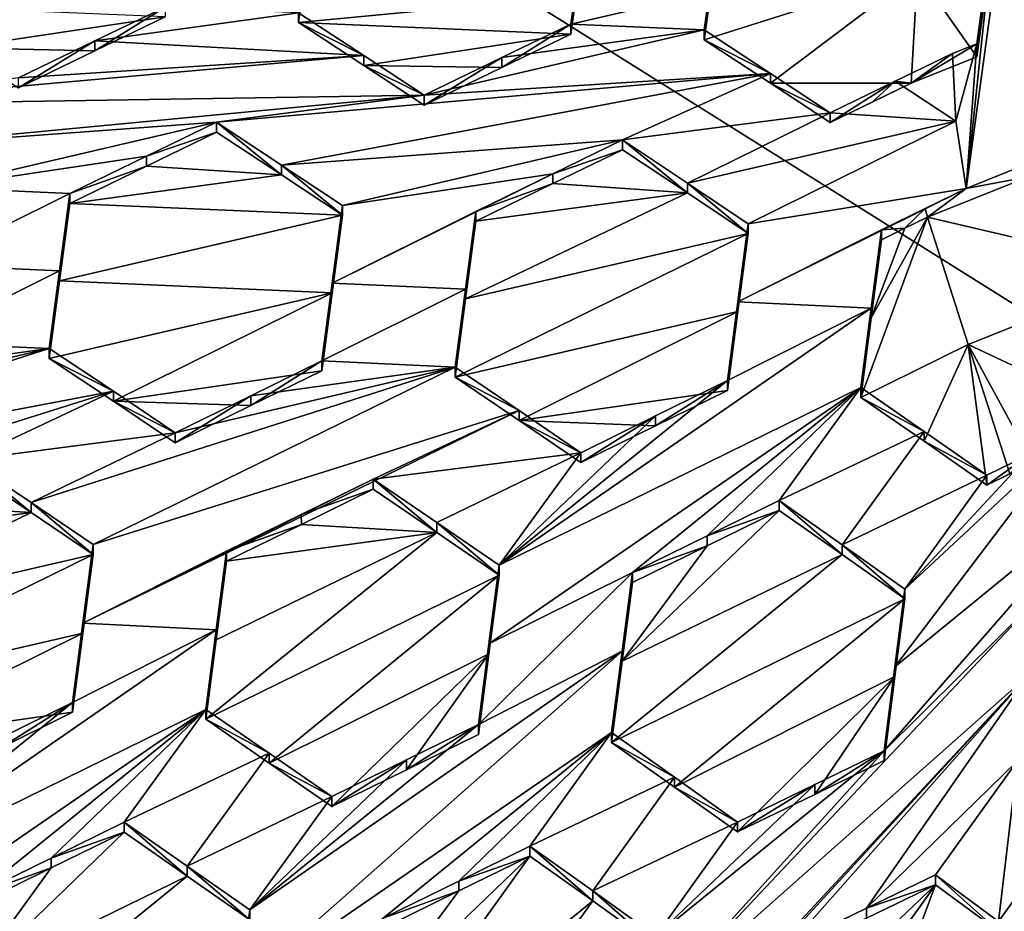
# Model space of a CAD drawing. Header units: metres. Extents: x -28 to 28, y -243 to 28.
# Tile 29 of 147: x -2.69 to -1.08, y -222.69 to -221.23. Entities that reach past the tile are written whole.
import ezdxf

# ---------------------------------------------------------------- set-up
doc = ezdxf.new("R2010")
doc.units = ezdxf.units.M
doc.layers.add('solid_10661043', color=7, linetype='CONTINUOUS')

msp = doc.modelspace()

# ---------------------------------------------------------------- linework, layer by layer
at = {"layer": 'solid_10661043'}
for points in [[(-6.468189, -240.147827, 149.682373), (0, -240.141998, 149.723801), (-2.982479, -33.177227, 120.627815)], [(0, -240.141998, 149.723801), (-0.000043, -33.363544, 120.662979), (-2.982479, -33.177227, 120.627815)], [(-3.305357, -235.757614, 145.381073), (-4.885979, -33.363503, 116.919937), (0.002991, -33.878384, 117.022713)], [(0, -235.869141, 145.41066), (-3.305357, -235.757614, 145.381073), (0.002991, -33.878384, 117.022713)], [(-5.242968, -219.076813, 116.413437), (8.043475, -227.407623, 118.645668), (-8.043475, -223.244019, 117.530037)], [(-5.242968, -219.076813, 116.413437), (7.775297, -222.446243, 117.316269), (8.043475, -227.407623, 118.645668)], [(-5.242968, -219.076813, 116.413437), (6.472847, -220.265549, 116.731956), (7.775297, -222.446243, 117.316269)], [(-1.041662, -220.790131, 133.022827), (-1.139639, -221.508972, 133.215439), (-1.038226, -221.468399, 133.204575)], [(-1.041662, -220.790131, 133.022827), (-1.088505, -221.02327, 133.085297), (-1.139639, -221.508972, 133.215439)], [(-1.122417, -221.272079, 133.151962), (-1.139639, -221.508972, 133.215439), (-1.088505, -221.02327, 133.085297)], [(-1.122417, -221.293762, 133.070999), (-1.088505, -221.02327, 133.085297), (-1.088505, -221.044952, 133.004333)], [(-1.122417, -221.272079, 133.151962), (-1.088505, -221.02327, 133.085297), (-1.122417, -221.293762, 133.070999)], [(-1.122417, -221.293762, 133.070999), (-1.088505, -221.044952, 133.004333), (-1.219477, -221.154861, 133.033783)], [(-1.568567, -221.265732, 132.948715), (-1.459957, -221.336914, 133.00502), (-1.219477, -221.154861, 133.033783)], [(-1.560092, -221.203201, 132.933319), (-1.568567, -221.265732, 132.948715), (-1.219477, -221.154861, 133.033783)], [(-1.459957, -221.336914, 133.00502), (-1.229688, -221.336685, 133.082504), (-1.219477, -221.154861, 133.033783)], [(-1.122417, -221.293762, 133.070999), (-1.219477, -221.154861, 133.033783), (-1.229688, -221.336685, 133.082504)], [(-1.778209, -221.193985, 132.856735), (-2.224364, -221.175201, 132.700043), (-2.232835, -221.237595, 132.715805)], [(-2.232835, -221.22139, 132.776291), (-2.232835, -221.237595, 132.715805), (-2.224364, -221.175201, 132.700043)], [(-1.778209, -221.177872, 132.91687), (-1.786685, -221.25647, 132.872284), (-1.786685, -221.240356, 132.932419)], [(-1.778209, -221.177872, 132.91687), (-1.786685, -221.240356, 132.932419), (-1.560092, -221.187134, 132.993301)], [(-1.778209, -221.177872, 132.91687), (-1.778209, -221.193985, 132.856735), (-1.786685, -221.25647, 132.872284)], [(-1.778209, -221.193985, 132.856735), (-2.232835, -221.237595, 132.715805), (-1.786685, -221.25647, 132.872284)], [(-1.560092, -221.187134, 132.993301), (-1.786685, -221.240356, 132.932419), (-1.568567, -221.249649, 133.008698)], [(-1.560092, -221.187134, 132.993301), (-1.568567, -221.249649, 133.008698), (-1.560092, -221.203201, 132.933319)], [(-2.790755, -221.2789, 132.539032), (-2.450953, -221.228378, 132.639267), (-2.897103, -221.209534, 132.482666)], [(-2.565756, -221.283691, 132.616531), (-2.450953, -221.212128, 132.699905), (-2.450953, -221.228378, 132.639267)], [(-2.232835, -221.22139, 132.776291), (-2.450953, -221.212128, 132.699905), (-2.565756, -221.267426, 132.677261)], [(-2.565756, -221.283691, 132.616531), (-2.565756, -221.267426, 132.677261), (-2.450953, -221.212128, 132.699905)], [(-1.568567, -221.249649, 133.008698), (-1.568567, -221.265732, 132.948715), (-1.560092, -221.203201, 132.933319)], [(-2.790755, -221.2789, 132.539032), (-2.565756, -221.283691, 132.616531), (-2.450953, -221.228378, 132.639267)], [(-2.125629, -221.291458, 132.832611), (-2.232835, -221.22139, 132.776291), (-2.565756, -221.267426, 132.677261)], [(-2.125629, -221.291458, 132.832611), (-2.232835, -221.237595, 132.715805), (-2.232835, -221.22139, 132.776291)], [(-2.125626, -221.307648, 132.772217), (-1.786685, -221.25647, 132.872284), (-2.232835, -221.237595, 132.715805)], [(-2.125629, -221.291458, 132.832611), (-2.125626, -221.307648, 132.772217), (-2.232835, -221.237595, 132.715805)], [(-1.899591, -221.310989, 132.849548), (-1.899587, -221.294846, 132.909775), (-1.786685, -221.240356, 132.932419)], [(-1.786685, -221.25647, 132.872284), (-1.899591, -221.310989, 132.849548), (-1.786685, -221.240356, 132.932419)], [(-1.568567, -221.249649, 133.008698), (-1.786685, -221.240356, 132.932419), (-1.899587, -221.294846, 132.909775)], [(-2.125626, -221.307648, 132.772217), (-1.899591, -221.310989, 132.849548), (-1.786685, -221.25647, 132.872284)], [(-1.568567, -221.249649, 133.008698), (-1.899587, -221.294846, 132.909775), (-2.026716, -221.356323, 132.883774)], [(-1.459965, -221.320862, 133.064911), (-1.568567, -221.249649, 133.008698), (-2.026716, -221.356323, 132.883774)], [(-1.459965, -221.320862, 133.064911), (-1.568567, -221.265732, 132.948715), (-1.568567, -221.249649, 133.008698)], [(-2.790755, -221.2789, 132.539032), (-2.690984, -221.344147, 132.591339), (-2.565756, -221.283691, 132.616531)], [(-2.125629, -221.291458, 132.832611), (-2.565756, -221.267426, 132.677261), (-2.690984, -221.32785, 132.652161)], [(-2.690984, -221.344147, 132.591339), (-2.690984, -221.32785, 132.652161), (-2.565756, -221.267426, 132.677261)], [(-2.690984, -221.344147, 132.591339), (-2.565756, -221.267426, 132.677261), (-2.565756, -221.283691, 132.616531)], [(-1.459965, -221.320862, 133.064911), (-1.459957, -221.336914, 133.00502), (-1.568567, -221.265732, 132.948715)], [(-1.122417, -221.272079, 133.151962), (-1.229688, -221.336685, 133.082504), (-1.162323, -221.28804, 133.156235)], [(-1.122417, -221.272079, 133.151962), (-1.122417, -221.293762, 133.070999), (-1.229688, -221.336685, 133.082504)], [(-1.122417, -221.272079, 133.151962), (-1.162323, -221.28804, 133.156235), (-1.156649, -221.399048, 133.185989)], [(-1.122417, -221.272079, 133.151962), (-1.156649, -221.399048, 133.185989), (-1.139639, -221.508972, 133.215439)], [(-2.125629, -221.291458, 132.832611), (-3.031031, -221.372208, 132.549881), (-2.026716, -221.356323, 132.883774)], [(-2.125629, -221.291458, 132.832611), (-2.690984, -221.32785, 132.652161), (-3.031031, -221.372208, 132.549881)], [(-2.125629, -221.291458, 132.832611), (-2.026716, -221.356323, 132.883774), (-2.125626, -221.307648, 132.772217)], [(-2.026716, -221.372498, 132.823456), (-2.026716, -221.356323, 132.883774), (-1.899587, -221.294846, 132.909775)], [(-1.899591, -221.310989, 132.849548), (-2.026716, -221.372498, 132.823456), (-1.899587, -221.294846, 132.909775)], [(-1.162323, -221.28804, 133.156235), (-1.229688, -221.336685, 133.082504), (-1.256103, -221.333496, 133.136673)], [(-1.156649, -221.399048, 133.185989), (-1.162323, -221.28804, 133.156235), (-1.256103, -221.333496, 133.136673)], [(-2.125626, -221.307648, 132.772217), (-2.026716, -221.356323, 132.883774), (-2.026716, -221.372498, 132.823456)], [(-2.125626, -221.307648, 132.772217), (-2.026716, -221.372498, 132.823456), (-1.899591, -221.310989, 132.849548)], [(-1.459965, -221.320862, 133.064911), (-2.026716, -221.356323, 132.883774), (-2.366763, -221.400742, 132.781281)], [(-1.459965, -221.320862, 133.064911), (-2.366763, -221.400742, 132.781281), (-2.26052, -221.470718, 132.835129)], [(-1.459965, -221.320862, 133.064911), (-2.26052, -221.470718, 132.835129), (-1.702495, -221.429596, 133.011505)], [(-1.362448, -221.385147, 133.114105), (-1.459965, -221.320862, 133.064911), (-1.702495, -221.429596, 133.011505)], [(-1.362448, -221.385147, 133.114105), (-1.459957, -221.336914, 133.00502), (-1.459965, -221.320862, 133.064911)], [(-1.459957, -221.336914, 133.00502), (-1.362448, -221.401184, 133.054276), (-1.229688, -221.336685, 133.082504)], [(-1.362448, -221.385147, 133.114105), (-1.362448, -221.401184, 133.054276), (-1.459957, -221.336914, 133.00502)], [(-1.256103, -221.333496, 133.136673), (-1.293372, -221.367599, 133.069031), (-1.362448, -221.401184, 133.054276)], [(-1.256103, -221.333496, 133.136673), (-1.362448, -221.401184, 133.054276), (-1.362448, -221.385147, 133.114105)], [(-1.156649, -221.399048, 133.185989), (-1.256103, -221.333496, 133.136673), (-1.362448, -221.385147, 133.114105)], [(-1.362448, -221.401184, 133.054276), (-1.293372, -221.367599, 133.069031), (-1.229688, -221.336685, 133.082504)], [(-1.256103, -221.333496, 133.136673), (-1.229688, -221.336685, 133.082504), (-1.293372, -221.367599, 133.069031)], [(-2.925259, -221.441635, 132.60437), (-2.026716, -221.356323, 132.883774), (-3.031031, -221.372208, 132.549881)], [(-2.925259, -221.441635, 132.60437), (-2.366763, -221.400742, 132.781281), (-2.026716, -221.356323, 132.883774)], [(-1.362448, -221.385147, 133.114105), (-1.702495, -221.429596, 133.011505), (-1.595777, -221.500336, 133.063873)], [(-1.156649, -221.399048, 133.185989), (-1.362448, -221.385147, 133.114105), (-1.595777, -221.500336, 133.063873)], [(-2.925259, -221.441635, 132.60437), (-2.824911, -221.507675, 132.655426), (-2.366763, -221.400742, 132.781281)], [(-2.824911, -221.507675, 132.655426), (-2.481159, -221.456192, 132.757431), (-2.366763, -221.400742, 132.781281)], [(-2.481159, -221.456192, 132.757431), (-2.366763, -221.416977, 132.720703), (-2.366763, -221.400742, 132.781281)], [(-2.260517, -221.486923, 132.774628), (-2.26052, -221.470718, 132.835129), (-2.366763, -221.400742, 132.781281)], [(-2.366763, -221.416977, 132.720703), (-2.260517, -221.486923, 132.774628), (-2.366763, -221.400742, 132.781281)], [(-1.156649, -221.399048, 133.185989), (-1.595777, -221.500336, 133.063873), (-1.496375, -221.566635, 133.111145)], [(-1.156649, -221.399048, 133.185989), (-1.496375, -221.566635, 133.111145), (-1.139639, -221.508972, 133.215439)], [(-2.481163, -221.472443, 132.696762), (-2.260517, -221.486923, 132.774628), (-2.366763, -221.416977, 132.720703)], [(-2.481163, -221.472443, 132.696762), (-2.366763, -221.416977, 132.720703), (-2.481159, -221.456192, 132.757431)], [(-2.160643, -221.536743, 132.884827), (-1.702495, -221.429596, 133.011505), (-2.26052, -221.470718, 132.835129)], [(-2.160643, -221.536743, 132.884827), (-1.816054, -221.484833, 132.987091), (-1.702495, -221.429596, 133.011505)], [(-1.702495, -221.445694, 132.951416), (-1.702495, -221.429596, 133.011505), (-1.816054, -221.484833, 132.987091)], [(-1.595771, -221.516418, 133.003876), (-1.702495, -221.429596, 133.011505), (-1.702495, -221.445694, 132.951416)], [(-1.595771, -221.516418, 133.003876), (-1.595777, -221.500336, 133.063873), (-1.702495, -221.429596, 133.011505)], [(-2.824911, -221.507675, 132.655426), (-2.606794, -221.517166, 132.730942), (-2.481159, -221.456192, 132.757431)], [(-2.481163, -221.472443, 132.696762), (-2.481159, -221.456192, 132.757431), (-2.606794, -221.517166, 132.730942)], [(-1.816061, -221.500961, 132.926926), (-1.702495, -221.445694, 132.951416), (-1.816054, -221.484833, 132.987091)], [(-1.595771, -221.516418, 133.003876), (-1.702495, -221.445694, 132.951416), (-1.816061, -221.500961, 132.926926)], [(-2.481163, -221.472443, 132.696762), (-2.606794, -221.533447, 132.670181), (-2.260517, -221.486923, 132.774628)], [(-2.481163, -221.472443, 132.696762), (-2.606794, -221.517166, 132.730942), (-2.606794, -221.533447, 132.670181)], [(-2.160643, -221.552933, 132.824402), (-2.160643, -221.536743, 132.884827), (-2.26052, -221.470718, 132.835129)], [(-2.260517, -221.486923, 132.774628), (-2.160643, -221.552933, 132.824402), (-2.26052, -221.470718, 132.835129)], [(-1.139639, -221.508972, 133.215439), (-1.038226, -221.490097, 133.123611), (-1.038226, -221.468399, 133.204575)], [(-2.606794, -221.533447, 132.670181), (-2.160643, -221.552933, 132.824402), (-2.260517, -221.486923, 132.774628)], [(-2.177608, -221.663788, 132.908539), (-1.942526, -221.546432, 132.959625), (-1.816054, -221.484833, 132.987091)], [(-2.177608, -221.663788, 132.908539), (-1.816054, -221.484833, 132.987091), (-2.160643, -221.536743, 132.884827)], [(-1.816061, -221.500961, 132.926926), (-1.816054, -221.484833, 132.987091), (-1.942526, -221.546432, 132.959625)], [(-1.942526, -221.562576, 132.899368), (-1.816061, -221.500961, 132.926926), (-1.942526, -221.546432, 132.959625)], [(-1.595771, -221.516418, 133.003876), (-1.816061, -221.500961, 132.926926), (-1.942526, -221.562576, 132.899368)], [(-1.496375, -221.582703, 133.051208), (-1.496375, -221.566635, 133.111145), (-1.595777, -221.500336, 133.063873)], [(-1.595771, -221.516418, 133.003876), (-1.496375, -221.582703, 133.051208), (-1.595777, -221.500336, 133.063873)], [(-1.203301, -221.556137, 133.141312), (-0.832107, -221.642868, 133.164551), (-1.038226, -221.490097, 133.123611)], [(-1.203301, -221.556137, 133.141312), (-1.038226, -221.490097, 133.123611), (-1.139639, -221.508972, 133.215439)], [(-2.841882, -221.634171, 132.681381), (-2.606794, -221.517166, 132.730942), (-2.824911, -221.507675, 132.655426)], [(-2.841882, -221.634171, 132.681381), (-2.623765, -221.643829, 132.756287), (-2.606794, -221.517166, 132.730942)], [(-2.606794, -221.533447, 132.670181), (-2.606794, -221.517166, 132.730942), (-2.623765, -221.643829, 132.756287)], [(-1.959487, -221.68988, 132.922012), (-1.595771, -221.516418, 133.003876), (-1.942526, -221.562576, 132.899368)], [(-1.959487, -221.68988, 132.922012), (-1.496375, -221.582703, 133.051208), (-1.595771, -221.516418, 133.003876)], [(-1.513278, -221.69429, 133.130783), (-1.139639, -221.508972, 133.215439), (-1.496375, -221.566635, 133.111145)], [(-1.513278, -221.69429, 133.130783), (-1.206943, -221.541916, 133.200195), (-1.139639, -221.508972, 133.215439)], [(-1.203301, -221.556137, 133.141312), (-1.139639, -221.508972, 133.215439), (-1.206943, -221.541916, 133.200195)], [(-2.606794, -221.533447, 132.670181), (-2.623765, -221.660126, 132.695511), (-2.160643, -221.552933, 132.824402)], [(-2.606794, -221.533447, 132.670181), (-2.623765, -221.643829, 132.756287), (-2.623765, -221.660126, 132.695511)], [(-2.177608, -221.679977, 132.848099), (-2.160643, -221.536743, 132.884827), (-2.160643, -221.552933, 132.824402)], [(-2.177608, -221.679977, 132.848099), (-2.177608, -221.663788, 132.908539), (-2.160643, -221.536743, 132.884827)], [(-2.623765, -221.660126, 132.695511), (-2.177608, -221.679977, 132.848099), (-2.160643, -221.552933, 132.824402)], [(-1.959487, -221.673737, 132.9823), (-1.942526, -221.546432, 132.959625), (-2.177608, -221.663788, 132.908539)], [(-1.959487, -221.673737, 132.9823), (-1.942526, -221.562576, 132.899368), (-1.942526, -221.546432, 132.959625)], [(-1.513278, -221.69429, 133.130783), (-1.278257, -221.576843, 133.184006), (-1.206943, -221.541916, 133.200195)], [(-1.240207, -221.574219, 133.132904), (-1.206943, -221.541916, 133.200195), (-1.278257, -221.576843, 133.184006)], [(-1.240207, -221.574219, 133.132904), (-1.203301, -221.556137, 133.141312), (-1.206943, -221.541916, 133.200195)], [(-1.959487, -221.68988, 132.922012), (-1.942526, -221.562576, 132.899368), (-1.959487, -221.673737, 132.9823)], [(-1.513278, -221.710358, 133.070801), (-1.496375, -221.566635, 133.111145), (-1.496375, -221.582703, 133.051208)], [(-1.513278, -221.710358, 133.070801), (-1.513278, -221.69429, 133.130783), (-1.496375, -221.566635, 133.111145)], [(-1.295113, -221.720734, 133.141693), (-1.312169, -221.850983, 133.156143), (-1.203301, -221.556137, 133.141312)], [(-1.136372, -221.764603, 133.197159), (-1.203301, -221.556137, 133.141312), (-1.312169, -221.850983, 133.156143)], [(-1.295113, -221.720734, 133.141693), (-1.203301, -221.556137, 133.141312), (-1.240207, -221.574219, 133.132904)], [(-1.136372, -221.764603, 133.197159), (-0.832107, -221.642868, 133.164551), (-1.203301, -221.556137, 133.141312)], [(-1.959487, -221.68988, 132.922012), (-1.976437, -221.817764, 132.9422), (-1.496375, -221.582703, 133.051208)], [(-1.513278, -221.710358, 133.070801), (-1.496375, -221.582703, 133.051208), (-1.976437, -221.817764, 132.9422)], [(-1.513278, -221.69429, 133.130783), (-1.295113, -221.704712, 133.201508), (-1.278257, -221.576843, 133.184006)], [(-1.295113, -221.720734, 133.141693), (-1.240207, -221.574219, 133.132904), (-1.278257, -221.592865, 133.124222)], [(-1.295113, -221.704712, 133.201508), (-1.278257, -221.592865, 133.124222), (-1.278257, -221.576843, 133.184006)], [(-1.278257, -221.592865, 133.124222), (-1.240207, -221.574219, 133.132904), (-1.278257, -221.576843, 133.184006)], [(-1.295113, -221.720734, 133.141693), (-1.278257, -221.592865, 133.124222), (-1.295113, -221.704712, 133.201508)], [(-2.841882, -221.634171, 132.681381), (-2.858823, -221.760925, 132.705505), (-2.623765, -221.643829, 132.756287)], [(-2.623765, -221.643829, 132.756287), (-2.858823, -221.760925, 132.705505), (-2.640705, -221.770782, 132.779678)], [(-2.623765, -221.660126, 132.695511), (-2.623765, -221.643829, 132.756287), (-2.640705, -221.770782, 132.779678)], [(-1.136372, -221.764603, 133.197159), (-0.866019, -221.891678, 133.231216), (-0.832107, -221.642868, 133.164551)], [(-2.623765, -221.660126, 132.695511), (-2.640705, -221.770782, 132.779678), (-2.640705, -221.787064, 132.718872)], [(-2.623765, -221.660126, 132.695511), (-2.640705, -221.787064, 132.718872), (-2.177608, -221.679977, 132.848099)], [(-2.194555, -221.80751, 132.869522), (-2.194555, -221.791306, 132.930008), (-2.177608, -221.663788, 132.908539)], [(-1.959487, -221.673737, 132.9823), (-2.177608, -221.663788, 132.908539), (-2.194555, -221.791306, 132.930008)], [(-2.177608, -221.679977, 132.848099), (-2.194555, -221.80751, 132.869522), (-2.177608, -221.663788, 132.908539)], [(-2.177608, -221.679977, 132.848099), (-2.640705, -221.787064, 132.718872), (-2.535664, -221.857239, 132.768417)], [(-2.177608, -221.679977, 132.848099), (-2.535664, -221.857239, 132.768417), (-2.194555, -221.80751, 132.869522)], [(-1.976437, -221.801605, 133.002533), (-1.959487, -221.673737, 132.9823), (-2.194555, -221.791306, 132.930008)], [(-1.959487, -221.68988, 132.922012), (-1.959487, -221.673737, 132.9823), (-1.976437, -221.801605, 133.002533)], [(-1.959487, -221.68988, 132.922012), (-1.976437, -221.801605, 133.002533), (-1.976437, -221.817764, 132.9422)], [(-1.513278, -221.69429, 133.130783), (-1.530287, -221.823532, 133.147598), (-1.295113, -221.704712, 133.201508)], [(-1.530287, -221.839615, 133.087601), (-1.530287, -221.823532, 133.147598), (-1.513278, -221.69429, 133.130783)], [(-1.513278, -221.710358, 133.070801), (-1.530287, -221.839615, 133.087601), (-1.513278, -221.69429, 133.130783)], [(-1.513278, -221.710358, 133.070801), (-1.976437, -221.817764, 132.9422), (-1.871604, -221.888611, 132.988632)], [(-1.295113, -221.704712, 133.201508), (-1.904245, -222.125717, 133.078354), (-1.312169, -221.834946, 133.216003)], [(-1.530287, -221.823532, 133.147598), (-1.904245, -222.125717, 133.078354), (-1.295113, -221.704712, 133.201508)], [(-1.513278, -221.710358, 133.070801), (-1.871604, -221.888611, 132.988632), (-1.530287, -221.839615, 133.087601)], [(-1.295113, -221.720734, 133.141693), (-1.295113, -221.704712, 133.201508), (-1.312169, -221.834946, 133.216003)], [(-1.295113, -221.720734, 133.141693), (-1.312169, -221.834946, 133.216003), (-1.312169, -221.850983, 133.156143)], [(-2.974855, -221.817535, 132.679947), (-2.640705, -221.770782, 132.779678), (-2.858823, -221.760925, 132.705505)], [(-3.334304, -221.992203, 132.599915), (-2.535666, -221.840973, 132.829147), (-2.640705, -221.770782, 132.779678)], [(-3.334304, -221.992203, 132.599915), (-2.640705, -221.770782, 132.779678), (-3.098854, -221.878052, 132.652496)], [(-3.098854, -221.878052, 132.652496), (-2.640705, -221.770782, 132.779678), (-2.974855, -221.817535, 132.679947)], [(-2.640705, -221.787064, 132.718872), (-2.640705, -221.770782, 132.779678), (-2.535666, -221.840973, 132.829147)], [(-1.136372, -221.764603, 133.197159), (-1.312169, -221.850983, 133.156143), (-1.208356, -221.922806, 133.195862)], [(-1.136372, -221.764603, 133.197159), (-1.208356, -221.922806, 133.195862), (-1.10605, -221.994446, 133.231827)], [(-1.136372, -221.764603, 133.197159), (-1.10605, -221.994446, 133.231827), (-1.068008, -221.9758, 133.240494)], [(-1.136372, -221.764603, 133.197159), (-1.031093, -221.957718, 133.248901), (-0.866019, -221.891678, 133.231216)], [(-1.136372, -221.764603, 133.197159), (-1.068008, -221.9758, 133.240494), (-1.031093, -221.957718, 133.248901)], [(-2.535664, -221.857239, 132.768417), (-2.640705, -221.787064, 132.718872), (-2.535666, -221.840973, 132.829147)], [(-2.310808, -221.864426, 132.843155), (-2.194555, -221.791306, 132.930008), (-2.194555, -221.80751, 132.869522)], [(-2.310808, -221.864426, 132.843155), (-2.310715, -221.84816, 132.903748), (-2.194555, -221.791306, 132.930008)], [(-2.310715, -221.84816, 132.903748), (-1.976437, -221.801605, 133.002533), (-2.194555, -221.791306, 132.930008)], [(-1.976437, -221.801605, 133.002533), (-2.434586, -221.908798, 132.875656), (-2.670108, -222.023193, 132.821884)], [(-1.976437, -221.801605, 133.002533), (-2.670108, -222.023193, 132.821884), (-2.568514, -222.091827, 132.866974)], [(-1.871607, -221.872452, 133.048889), (-1.976437, -221.801605, 133.002533), (-2.568514, -222.091827, 132.866974)], [(-2.310808, -221.864426, 132.843155), (-2.194555, -221.80751, 132.869522), (-2.535664, -221.857239, 132.768417)], [(-2.310715, -221.84816, 132.903748), (-2.434586, -221.908798, 132.875656), (-1.976437, -221.801605, 133.002533)], [(-1.976437, -221.817764, 132.9422), (-1.976437, -221.801605, 133.002533), (-1.871607, -221.872452, 133.048889)], [(-1.871604, -221.888611, 132.988632), (-1.976437, -221.817764, 132.9422), (-1.871607, -221.872452, 133.048889)], [(-1.530287, -221.823532, 133.147598), (-1.648043, -221.881348, 133.120316), (-1.904245, -222.125717, 133.078354)], [(-1.648123, -221.897491, 133.060181), (-1.648043, -221.881348, 133.120316), (-1.530287, -221.823532, 133.147598)], [(-1.530287, -221.839615, 133.087601), (-1.648123, -221.897491, 133.060181), (-1.530287, -221.823532, 133.147598)], [(-3.334304, -221.992203, 132.599915), (-3.232782, -222.060165, 132.647232), (-2.535666, -221.840973, 132.829147)], [(-3.232782, -222.060165, 132.647232), (-2.774633, -221.952911, 132.774323), (-2.535666, -221.840973, 132.829147)], [(-2.774633, -221.952911, 132.774323), (-2.434586, -221.908798, 132.875656), (-2.535666, -221.840973, 132.829147)], [(-2.535664, -221.857239, 132.768417), (-2.535666, -221.840973, 132.829147), (-2.434586, -221.908798, 132.875656)], [(-1.312169, -221.834946, 133.216003), (-1.904245, -222.125717, 133.078354), (-1.921004, -222.254318, 133.09024)], [(-1.312169, -221.834946, 133.216003), (-1.921004, -222.254318, 133.09024), (-1.686128, -222.137711, 133.144562)], [(-1.648123, -221.897491, 133.060181), (-1.530287, -221.839615, 133.087601), (-1.871604, -221.888611, 132.988632)], [(-1.563933, -222.077713, 133.172897), (-1.312169, -221.834946, 133.216003), (-1.686128, -222.137711, 133.144562)], [(-1.563933, -222.077713, 133.172897), (-1.446097, -222.019867, 133.200211), (-1.312169, -221.834946, 133.216003)], [(-1.446097, -222.019867, 133.200211), (-1.208358, -221.906784, 133.255676), (-1.312169, -221.834946, 133.216003)], [(-1.312169, -221.850983, 133.156143), (-1.312169, -221.834946, 133.216003), (-1.208358, -221.906784, 133.255676)], [(-2.434586, -221.925064, 132.814987), (-2.535664, -221.857239, 132.768417), (-2.434586, -221.908798, 132.875656)], [(-2.535664, -221.857239, 132.768417), (-2.434586, -221.925064, 132.814987), (-2.310808, -221.864426, 132.843155)], [(-2.310715, -221.84816, 132.903748), (-2.434586, -221.925064, 132.814987), (-2.434586, -221.908798, 132.875656)], [(-2.310808, -221.864426, 132.843155), (-2.434586, -221.925064, 132.814987), (-2.310715, -221.84816, 132.903748)], [(-1.208356, -221.922806, 133.195862), (-1.312169, -221.850983, 133.156143), (-1.208358, -221.906784, 133.255676)], [(-2.585411, -222.22023, 132.883636), (-1.871607, -221.872452, 133.048889), (-2.568514, -222.091827, 132.866974)], [(-2.585411, -222.22023, 132.883636), (-2.110365, -221.984848, 132.993027), (-1.871607, -221.872452, 133.048889)], [(-2.110365, -221.984848, 132.993027), (-1.770318, -221.941376, 133.091965), (-1.871607, -221.872452, 133.048889)], [(-1.871604, -221.888611, 132.988632), (-1.871607, -221.872452, 133.048889), (-1.770318, -221.941376, 133.091965)], [(-1.648043, -221.881348, 133.120316), (-1.770318, -221.941376, 133.091965), (-1.904245, -222.125717, 133.078354)], [(-1.770318, -221.95752, 133.031754), (-1.871604, -221.888611, 132.988632), (-1.770318, -221.941376, 133.091965)], [(-1.871604, -221.888611, 132.988632), (-1.770318, -221.95752, 133.031754), (-1.648123, -221.897491, 133.060181)], [(-1.770318, -221.95752, 133.031754), (-1.770318, -221.941376, 133.091965), (-1.648043, -221.881348, 133.120316)], [(-1.648123, -221.897491, 133.060181), (-1.770318, -221.95752, 133.031754), (-1.648043, -221.881348, 133.120316)], [(-1.446097, -222.019867, 133.200211), (-1.342801, -222.09198, 133.23732), (-1.208358, -221.906784, 133.255676)], [(-1.342801, -222.09198, 133.23732), (-1.10605, -221.978424, 133.291611), (-1.208358, -221.906784, 133.255676)], [(-1.208356, -221.922806, 133.195862), (-1.208358, -221.906784, 133.255676), (-1.10605, -221.978424, 133.291611)], [(-2.670108, -222.023193, 132.821884), (-2.434586, -221.908798, 132.875656), (-2.774633, -221.952911, 132.774323)], [(-0.967431, -221.910553, 133.323044), (-1.239977, -222.164551, 133.271347), (-1.256297, -222.291641, 133.27597)], [(-0.898988, -221.999908, 133.346985), (-0.967431, -221.910553, 133.323044), (-1.256297, -222.291641, 133.27597)], [(-1.034681, -221.943481, 133.307816), (-1.239977, -222.164551, 133.271347), (-0.967431, -221.910553, 133.323044)], [(-1.10605, -221.994446, 133.231827), (-1.208356, -221.922806, 133.195862), (-1.10605, -221.978424, 133.291611)], [(-2.774633, -221.952911, 132.774323), (-2.774633, -221.969238, 132.713409), (-2.670106, -222.039505, 132.761032)], [(-2.670108, -222.023193, 132.821884), (-2.774633, -221.952911, 132.774323), (-2.670106, -222.039505, 132.761032)], [(-2.110365, -221.984848, 132.993027), (-2.006196, -222.055801, 133.037018), (-1.770318, -221.941376, 133.091965)], [(-2.006196, -222.055801, 133.037018), (-1.904245, -222.125717, 133.078354), (-1.770318, -221.941376, 133.091965)], [(-1.034681, -221.943481, 133.307816), (-1.10605, -221.978424, 133.291611), (-1.239977, -222.164551, 133.271347)], [(-1.034681, -221.943481, 133.307816), (-1.10605, -221.994446, 133.231827), (-1.10605, -221.978424, 133.291611)], [(-1.068008, -221.9758, 133.240494), (-1.10605, -221.994446, 133.231827), (-1.034681, -221.943481, 133.307816)], [(-2.670106, -222.039505, 132.761032), (-2.774633, -221.969238, 132.713409), (-2.891389, -222.026398, 132.68692)], [(-2.585411, -222.22023, 132.883636), (-2.228013, -222.042572, 132.965881), (-2.110365, -221.984848, 132.993027)], [(-2.228013, -222.042572, 132.965881), (-2.110365, -222.001038, 132.932571), (-2.110365, -221.984848, 132.993027)], [(-2.110365, -221.984848, 132.993027), (-2.110365, -222.001038, 132.932571), (-2.006194, -222.071991, 132.976624)], [(-2.110365, -221.984848, 132.993027), (-2.006194, -222.071991, 132.976624), (-2.006196, -222.055801, 133.037018)], [(-1.342801, -222.09198, 133.23732), (-1.239977, -222.164551, 133.271347), (-1.10605, -221.978424, 133.291611)], [(-2.228013, -222.042572, 132.965881), (-2.22795, -222.058762, 132.905334), (-2.110365, -222.001038, 132.932571)], [(-2.006194, -222.071991, 132.976624), (-2.110365, -222.001038, 132.932571), (-2.22795, -222.058762, 132.905334)], [(-0.898988, -221.999908, 133.346985), (-1.256297, -222.291641, 133.27597), (-1.273889, -222.429077, 133.279312)], [(-1.02186, -222.179382, 133.32692), (-0.898988, -221.999908, 133.346985), (-1.273889, -222.429077, 133.279312)], [(-1.446097, -222.03595, 133.140198), (-1.446097, -222.019867, 133.200211), (-1.563933, -222.077713, 133.172897)], [(-1.342799, -222.108047, 133.177353), (-1.342801, -222.09198, 133.23732), (-1.446097, -222.019867, 133.200211)], [(-1.342799, -222.108047, 133.177353), (-1.446097, -222.019867, 133.200211), (-1.446097, -222.03595, 133.140198)], [(-2.670106, -222.039505, 132.761032), (-2.891389, -222.026398, 132.68692), (-3.014664, -222.086777, 132.65889)], [(-2.670108, -222.023193, 132.821884), (-2.670106, -222.039505, 132.761032), (-2.568514, -222.108109, 132.806168)], [(-2.568514, -222.091827, 132.866974), (-2.670108, -222.023193, 132.821884), (-2.568514, -222.108109, 132.806168)], [(-1.563853, -222.093781, 133.112808), (-1.702812, -222.282425, 133.094116), (-1.446097, -222.03595, 133.140198)], [(-1.342799, -222.108047, 133.177353), (-1.446097, -222.03595, 133.140198), (-1.702812, -222.282425, 133.094116)], [(-1.563853, -222.093781, 133.112808), (-1.446097, -222.03595, 133.140198), (-1.563933, -222.077713, 133.172897)], [(-3.0316, -222.21489, 132.67778), (-2.670106, -222.039505, 132.761032), (-3.014664, -222.086777, 132.65889)], [(-3.0316, -222.21489, 132.67778), (-2.568514, -222.108109, 132.806168), (-2.670106, -222.039505, 132.761032)], [(-2.585411, -222.22023, 132.883636), (-2.350396, -222.102631, 132.937607), (-2.228013, -222.042572, 132.965881)], [(-2.228013, -222.042572, 132.965881), (-2.350396, -222.102631, 132.937607), (-2.22795, -222.058762, 132.905334)], [(-2.22795, -222.058762, 132.905334), (-2.350396, -222.102631, 132.937607), (-2.350396, -222.118881, 132.876953)], [(-2.006194, -222.071991, 132.976624), (-2.22795, -222.058762, 132.905334), (-2.350396, -222.118881, 132.876953)], [(-2.006196, -222.055801, 133.037018), (-1.904245, -222.141891, 133.018005), (-1.904245, -222.125717, 133.078354)], [(-2.006196, -222.055801, 133.037018), (-2.006194, -222.071991, 132.976624), (-1.904245, -222.141891, 133.018005)], [(-2.006194, -222.071991, 132.976624), (-2.367272, -222.247482, 132.892242), (-2.384307, -222.377762, 132.906006)], [(-2.006194, -222.071991, 132.976624), (-2.384307, -222.377762, 132.906006), (-1.904245, -222.141891, 133.018005)], [(-2.006194, -222.071991, 132.976624), (-2.350396, -222.118881, 132.876953), (-2.367272, -222.247482, 132.892242)], [(-1.563853, -222.093781, 133.112808), (-1.563933, -222.077713, 133.172897), (-1.686128, -222.137711, 133.144562)], [(-2.568514, -222.091827, 132.866974), (-2.568514, -222.108109, 132.806168), (-2.585411, -222.236542, 132.8228)], [(-2.585411, -222.22023, 132.883636), (-2.568514, -222.091827, 132.866974), (-2.585411, -222.236542, 132.8228)], [(-1.563853, -222.093781, 133.112808), (-1.686128, -222.153839, 133.084366), (-1.702812, -222.282425, 133.094116)], [(-1.563853, -222.093781, 133.112808), (-1.686128, -222.137711, 133.144562), (-1.686128, -222.153839, 133.084366)], [(-1.342801, -222.09198, 133.23732), (-1.239977, -222.180603, 133.211411), (-1.239977, -222.164551, 133.271347)], [(-1.342799, -222.108047, 133.177353), (-1.239977, -222.180603, 133.211411), (-1.342801, -222.09198, 133.23732)], [(-3.048575, -222.343704, 132.695251), (-2.585411, -222.236542, 132.8228), (-2.568514, -222.108109, 132.806168)], [(-3.0316, -222.21489, 132.67778), (-3.048575, -222.343704, 132.695251), (-2.568514, -222.108109, 132.806168)], [(-2.585411, -222.22023, 132.883636), (-2.367272, -222.231232, 132.952927), (-2.350396, -222.102631, 132.937607)], [(-2.350396, -222.118881, 132.876953), (-2.350396, -222.102631, 132.937607), (-2.367272, -222.231232, 132.952927)], [(-1.342799, -222.108047, 133.177353), (-1.720039, -222.41568, 133.102417), (-1.239977, -222.180603, 133.211411)], [(-1.342799, -222.108047, 133.177353), (-1.702812, -222.282425, 133.094116), (-1.720039, -222.41568, 133.102417)], [(-2.367272, -222.247482, 132.892242), (-2.350396, -222.118881, 132.876953), (-2.367272, -222.231232, 132.952927)], [(-1.921004, -222.270508, 133.029846), (-1.921004, -222.254318, 133.09024), (-1.904245, -222.125717, 133.078354)], [(-1.904245, -222.141891, 133.018005), (-1.921004, -222.270508, 133.029846), (-1.904245, -222.125717, 133.078354)], [(-2.280713, -222.449265, 132.94632), (-1.904245, -222.141891, 133.018005), (-2.384307, -222.377762, 132.906006)], [(-2.280713, -222.449265, 132.94632), (-1.921004, -222.270508, 133.029846), (-1.904245, -222.141891, 133.018005)], [(-1.686128, -222.137711, 133.144562), (-1.921004, -222.254318, 133.09024), (-1.938157, -222.386429, 133.100632)], [(-1.686128, -222.137711, 133.144562), (-1.938157, -222.386429, 133.100632), (-1.702812, -222.266281, 133.154388)], [(-1.686128, -222.153839, 133.084366), (-1.686128, -222.137711, 133.144562), (-1.702812, -222.266281, 133.154388)], [(-1.702812, -222.282425, 133.094116), (-1.686128, -222.153839, 133.084366), (-1.702812, -222.266281, 133.154388)], [(-1.256296, -222.307709, 133.215973), (-1.256297, -222.291641, 133.27597), (-1.239977, -222.164551, 133.271347)], [(-1.239977, -222.180603, 133.211411), (-1.256296, -222.307709, 133.215973), (-1.239977, -222.164551, 133.271347)], [(-1.616979, -222.488541, 133.136017), (-1.239977, -222.180603, 133.211411), (-1.720039, -222.41568, 133.102417)], [(-1.664262, -222.860977, 133.207687), (-1.02186, -222.179382, 133.32692), (-1.273889, -222.429077, 133.279312)], [(-1.664262, -222.860977, 133.207687), (-1.037945, -222.30542, 133.328629), (-1.02186, -222.179382, 133.32692)], [(-1.616979, -222.488541, 133.136017), (-1.256296, -222.307709, 133.215973), (-1.239977, -222.180603, 133.211411)], [(-2.585411, -222.22023, 132.883636), (-2.602425, -222.34996, 132.898819), (-2.367272, -222.231232, 132.952927)], [(-2.585411, -222.22023, 132.883636), (-2.585411, -222.236542, 132.8228), (-2.602425, -222.366272, 132.837936)], [(-2.585411, -222.22023, 132.883636), (-2.602425, -222.366272, 132.837936), (-2.602425, -222.34996, 132.898819)], [(-3.048575, -222.343704, 132.695251), (-2.944616, -222.414398, 132.739594), (-2.585411, -222.236542, 132.8228)], [(-2.976384, -222.652267, 132.829071), (-2.384307, -222.361496, 132.966736), (-2.367272, -222.231232, 132.952927)], [(-2.602425, -222.34996, 132.898819), (-2.976384, -222.652267, 132.829071), (-2.367272, -222.231232, 132.952927)], [(-2.944616, -222.414398, 132.739594), (-2.602425, -222.366272, 132.837936), (-2.585411, -222.236542, 132.8228)], [(-2.367272, -222.247482, 132.892242), (-2.367272, -222.231232, 132.952927), (-2.384307, -222.361496, 132.966736)], [(-2.384307, -222.377762, 132.906006), (-2.367272, -222.247482, 132.892242), (-2.384307, -222.361496, 132.966736)], [(-1.938157, -222.402618, 133.040176), (-1.938157, -222.386429, 133.100632), (-1.921004, -222.254318, 133.09024)], [(-1.921004, -222.270508, 133.029846), (-1.938157, -222.402618, 133.040176), (-1.921004, -222.254318, 133.09024)], [(-2.32882, -222.818954, 133.035126), (-1.720039, -222.399506, 133.162735), (-1.702812, -222.266281, 133.154388)], [(-2.32882, -222.818954, 133.035126), (-1.702812, -222.266281, 133.154388), (-2.312116, -222.689728, 133.027176)], [(-2.312116, -222.689728, 133.027176), (-1.702812, -222.266281, 133.154388), (-1.938157, -222.386429, 133.100632)], [(-2.280713, -222.449265, 132.94632), (-2.178188, -222.520462, 132.984558), (-1.921004, -222.270508, 133.029846)], [(-2.055806, -222.460373, 133.012924), (-1.921004, -222.270508, 133.029846), (-2.178188, -222.520462, 132.984558)], [(-2.055806, -222.460373, 133.012924), (-1.938157, -222.402618, 133.040176), (-1.921004, -222.270508, 133.029846)], [(-1.702812, -222.282425, 133.094116), (-1.702812, -222.266281, 133.154388), (-1.720039, -222.399506, 133.162735)], [(-1.720039, -222.41568, 133.102417), (-1.702812, -222.282425, 133.094116), (-1.720039, -222.399506, 133.162735)], [(-1.273889, -222.445175, 133.219238), (-1.273889, -222.429077, 133.279312), (-1.256297, -222.291641, 133.27597)], [(-1.256296, -222.307709, 133.215973), (-1.273889, -222.445175, 133.219238), (-1.256297, -222.291641, 133.27597)], [(-1.037945, -222.30542, 133.328629), (-1.681759, -222.998138, 133.209305), (-2.072217, -223.430786, 133.13739)], [(-1.42973, -222.748474, 133.25679), (-1.037945, -222.30542, 133.328629), (-2.072217, -223.430786, 133.13739)], [(-1.664262, -222.860977, 133.207687), (-1.681759, -222.998138, 133.209305), (-1.037945, -222.30542, 133.328629)], [(-1.51392, -222.562057, 133.167175), (-1.256296, -222.307709, 133.215973), (-1.616979, -222.488541, 133.136017)], [(-1.387625, -222.500534, 133.194702), (-1.256296, -222.307709, 133.215973), (-1.51392, -222.562057, 133.167175)], [(-1.42973, -222.748474, 133.25679), (-1.302621, -222.686996, 133.282791), (-1.037945, -222.30542, 133.328629)], [(-1.387625, -222.500534, 133.194702), (-1.273889, -222.445175, 133.219238), (-1.256296, -222.307709, 133.215973)], [(-1.302621, -222.686996, 133.282791), (-1.055771, -222.445465, 133.329102), (-1.037945, -222.30542, 133.328629)], [(-2.721411, -222.408386, 132.871185), (-2.976384, -222.652267, 132.829071), (-2.602425, -222.34996, 132.898819)], [(-2.602425, -222.34996, 132.898819), (-2.602425, -222.366272, 132.837936), (-2.721433, -222.424744, 132.810211)], [(-2.721411, -222.408386, 132.871185), (-2.602425, -222.34996, 132.898819), (-2.721433, -222.424744, 132.810211)], [(-2.993226, -222.781433, 132.841339), (-2.758266, -222.664154, 132.895676), (-2.384307, -222.361496, 132.966736)], [(-2.993226, -222.781433, 132.841339), (-2.384307, -222.361496, 132.966736), (-2.976384, -222.652267, 132.829071)], [(-2.721433, -222.424744, 132.810211), (-2.602425, -222.366272, 132.837936), (-2.944616, -222.414398, 132.739594)], [(-2.637243, -222.604721, 132.923798), (-2.384307, -222.361496, 132.966736), (-2.758266, -222.664154, 132.895676)], [(-2.518235, -222.546295, 132.951431), (-2.384307, -222.361496, 132.966736), (-2.637243, -222.604721, 132.923798)], [(-2.280714, -222.432999, 133.007004), (-2.384307, -222.361496, 132.966736), (-2.518235, -222.546295, 132.951431)], [(-2.280714, -222.432999, 133.007004), (-2.384307, -222.377762, 132.906006), (-2.384307, -222.361496, 132.966736)], [(-2.280714, -222.432999, 133.007004), (-2.280713, -222.449265, 132.94632), (-2.384307, -222.377762, 132.906006)], [(-2.055742, -222.444122, 133.073486), (-2.312116, -222.689728, 133.027176), (-1.938157, -222.386429, 133.100632)], [(-2.055806, -222.460373, 133.012924), (-1.938157, -222.386429, 133.100632), (-1.938157, -222.402618, 133.040176)], [(-2.055806, -222.460373, 133.012924), (-2.055742, -222.444122, 133.073486), (-1.938157, -222.386429, 133.100632)], [(-2.093998, -222.703033, 133.08847), (-1.720039, -222.399506, 133.162735), (-2.32882, -222.818954, 133.035126)], [(-1.970219, -222.642441, 133.116531), (-1.720039, -222.399506, 133.162735), (-2.093998, -222.703033, 133.08847)], [(-1.970219, -222.642441, 133.116531), (-1.853967, -222.585541, 133.142822), (-1.720039, -222.399506, 133.162735)], [(-1.616979, -222.472382, 133.196304), (-1.720039, -222.399506, 133.162735), (-1.853967, -222.585541, 133.142822)], [(-1.616979, -222.472382, 133.196304), (-1.720039, -222.41568, 133.102417), (-1.720039, -222.399506, 133.162735)], [(-1.616979, -222.488541, 133.136017), (-1.720039, -222.41568, 133.102417), (-1.616979, -222.472382, 133.196304)], [(-2.280714, -222.432999, 133.007004), (-2.518235, -222.546295, 132.951431), (-2.414858, -222.618011, 132.990219)], [(-2.280714, -222.432999, 133.007004), (-2.414858, -222.618011, 132.990219), (-2.178188, -222.504211, 133.045212)], [(-2.280714, -222.432999, 133.007004), (-2.178188, -222.504211, 133.045212), (-2.280713, -222.449265, 132.94632)], [(-1.664262, -222.860977, 133.207687), (-1.273889, -222.429077, 133.279312), (-1.647848, -222.732559, 133.205246)], [(-1.387618, -222.484406, 133.254868), (-1.647848, -222.732559, 133.205246), (-1.273889, -222.429077, 133.279312)], [(-1.387625, -222.500534, 133.194702), (-1.273889, -222.429077, 133.279312), (-1.273889, -222.445175, 133.219238)], [(-1.387625, -222.500534, 133.194702), (-1.387618, -222.484406, 133.254868), (-1.273889, -222.429077, 133.279312)], [(-2.178188, -222.504211, 133.045212), (-2.312116, -222.689728, 133.027176), (-2.055742, -222.444122, 133.073486)], [(-2.280713, -222.449265, 132.94632), (-2.178188, -222.504211, 133.045212), (-2.178188, -222.520462, 132.984558)], [(-2.178188, -222.520462, 132.984558), (-2.178188, -222.504211, 133.045212), (-2.055742, -222.444122, 133.073486)], [(-2.055806, -222.460373, 133.012924), (-2.178188, -222.520462, 132.984558), (-2.055742, -222.444122, 133.073486)], [(-1.302621, -222.686996, 133.282791), (-1.189699, -222.632507, 133.30545), (-1.055771, -222.445465, 133.329102)], [(-1.086639, -222.708496, 133.327393), (-1.055771, -222.445465, 133.329102), (-1.189699, -222.632507, 133.30545)], [(-1.086639, -222.708496, 133.327393), (-0.952712, -222.521408, 133.351273), (-1.055771, -222.445465, 133.329102)], [(-1.616979, -222.472382, 133.196304), (-1.853967, -222.585541, 133.142822), (-1.75098, -222.658691, 133.175125)], [(-1.51392, -222.545914, 133.227432), (-1.616979, -222.472382, 133.196304), (-1.75098, -222.658691, 133.175125)], [(-1.616979, -222.488541, 133.136017), (-1.616979, -222.472382, 133.196304), (-1.51392, -222.545914, 133.227432)], [(-1.387618, -222.484406, 133.254868), (-1.51392, -222.545914, 133.227432), (-1.647848, -222.732559, 133.205246)], [(-1.51392, -222.562057, 133.167175), (-1.616979, -222.488541, 133.136017), (-1.51392, -222.545914, 133.227432)], [(-1.51392, -222.562057, 133.167175), (-1.51392, -222.545914, 133.227432), (-1.387618, -222.484406, 133.254868)], [(-1.387625, -222.500534, 133.194702), (-1.51392, -222.562057, 133.167175), (-1.387618, -222.484406, 133.254868)], [(-2.414858, -222.618011, 132.990219), (-2.312116, -222.689728, 133.027176), (-2.178188, -222.504211, 133.045212)], [(-1.086639, -222.708496, 133.327393), (-0.98358, -222.785278, 133.346375), (-0.952712, -222.521408, 133.351273)], [(-2.518235, -222.562607, 132.890549), (-2.518235, -222.546295, 132.951431), (-2.637243, -222.604721, 132.923798)], [(-2.414857, -222.634323, 132.929382), (-2.518235, -222.546295, 132.951431), (-2.518235, -222.562607, 132.890549)], [(-2.414857, -222.634323, 132.929382), (-2.414858, -222.618011, 132.990219), (-2.518235, -222.546295, 132.951431)], [(-1.51392, -222.545914, 133.227432), (-1.75098, -222.658691, 133.175125), (-1.647848, -222.732559, 133.205246)], [(-1.173332, -223.374985, 133.310272), (-0.723183, -222.538361, 133.391129), (-1.017491, -223.054016, 133.338669)], [(-1.173332, -223.374985, 133.310272), (-1.04961, -223.316696, 133.329758), (-0.723183, -222.538361, 133.391129)], [(-2.775081, -222.80983, 132.845535), (-2.518235, -222.562607, 132.890549), (-2.63722, -222.621063, 132.862823)], [(-2.775081, -222.80983, 132.845535), (-2.414857, -222.634323, 132.929382), (-2.518235, -222.562607, 132.890549)], [(-2.63722, -222.621063, 132.862823), (-2.518235, -222.562607, 132.890549), (-2.637243, -222.604721, 132.923798)], [(-1.970219, -222.642441, 133.116531), (-1.853967, -222.601746, 133.082336), (-1.853967, -222.585541, 133.142822)], [(-1.75098, -222.674896, 133.114685), (-1.75098, -222.658691, 133.175125), (-1.853967, -222.585541, 133.142822)], [(-1.853967, -222.601746, 133.082336), (-1.75098, -222.674896, 133.114685), (-1.853967, -222.585541, 133.142822)], [(-2.63722, -222.621063, 132.862823), (-2.637243, -222.604721, 132.923798), (-2.758266, -222.664154, 132.895676)], [(-1.853967, -222.601746, 133.082336), (-2.127909, -222.98288, 133.039291), (-1.75098, -222.674896, 133.114685)], [(-2.110641, -222.848511, 133.033997), (-2.127909, -222.98288, 133.039291), (-1.853967, -222.601746, 133.082336)], [(-2.110641, -222.848511, 133.033997), (-1.853967, -222.601746, 133.082336), (-1.970127, -222.658615, 133.055984)], [(-1.970127, -222.658615, 133.055984), (-1.853967, -222.601746, 133.082336), (-1.970219, -222.642441, 133.116531)], [(-2.775081, -222.80983, 132.845535), (-2.63722, -222.621063, 132.862823), (-2.758266, -222.680527, 132.83461)], [(-2.758266, -222.680527, 132.83461), (-2.63722, -222.621063, 132.862823), (-2.758266, -222.664154, 132.895676)], [(-2.414858, -222.618011, 132.990219), (-2.312116, -222.706024, 132.966385), (-2.312116, -222.689728, 133.027176)], [(-2.414857, -222.634323, 132.929382), (-2.312116, -222.706024, 132.966385), (-2.414858, -222.618011, 132.990219)], [(-1.302621, -222.686996, 133.282791), (-1.189699, -222.648621, 133.2453), (-1.189699, -222.632507, 133.30545)], [(-1.086639, -222.724609, 133.267258), (-1.086639, -222.708496, 133.327393), (-1.189699, -222.632507, 133.30545)], [(-1.189699, -222.648621, 133.2453), (-1.086639, -222.724609, 133.267258), (-1.189699, -222.632507, 133.30545)], [(-2.792177, -222.941605, 132.855453), (-2.312116, -222.706024, 132.966385), (-2.414857, -222.634323, 132.929382)], [(-2.792177, -222.941605, 132.855453), (-2.414857, -222.634323, 132.929382), (-2.775081, -222.80983, 132.845535)], [(-1.970127, -222.658615, 133.055984), (-1.970219, -222.642441, 133.116531), (-2.093998, -222.703033, 133.08847)], [(-1.189699, -222.648621, 133.2453), (-1.463641, -223.031311, 133.196426), (-1.360582, -223.107391, 133.218079)], [(-1.446022, -222.892639, 133.196869), (-1.463641, -223.031311, 133.196426), (-1.189699, -222.648621, 133.2453)], [(-1.446022, -222.892639, 133.196869), (-1.189699, -222.648621, 133.2453), (-1.302625, -222.70314, 133.222565)], [(-1.189699, -222.648621, 133.2453), (-1.360582, -223.107391, 133.218079), (-1.086639, -222.724609, 133.267258)], [(-1.302625, -222.70314, 133.222565), (-1.189699, -222.648621, 133.2453), (-1.302621, -222.686996, 133.282791)], [(-2.110641, -222.848511, 133.033997), (-1.970127, -222.658615, 133.055984), (-2.093998, -222.719299, 133.027802)], [(-2.093998, -222.719299, 133.027802), (-1.970127, -222.658615, 133.055984), (-2.093998, -222.703033, 133.08847)], [(-1.647848, -222.748749, 133.144821), (-1.647848, -222.732559, 133.205246), (-1.75098, -222.658691, 133.175125)], [(-1.75098, -222.674896, 133.114685), (-1.647848, -222.748749, 133.144821), (-1.75098, -222.658691, 133.175125)], [(-1.75098, -222.674896, 133.114685), (-2.127909, -222.98288, 133.039291), (-2.024934, -223.056549, 133.069687)], [(-1.75098, -222.674896, 133.114685), (-2.024934, -223.056549, 133.069687), (-1.647848, -222.748749, 133.144821)], [(-2.328819, -222.835266, 132.974258), (-2.32882, -222.818954, 133.035126), (-2.312116, -222.689728, 133.027176)], [(-2.312116, -222.706024, 132.966385), (-2.328819, -222.835266, 132.974258), (-2.312116, -222.689728, 133.027176)], [(-1.302625, -222.70314, 133.222565), (-1.302621, -222.686996, 133.282791), (-1.42973, -222.748474, 133.25679)]]:
    msp.add_3dface(points, dxfattribs=at)

doc.saveas('drawing.dxf')
